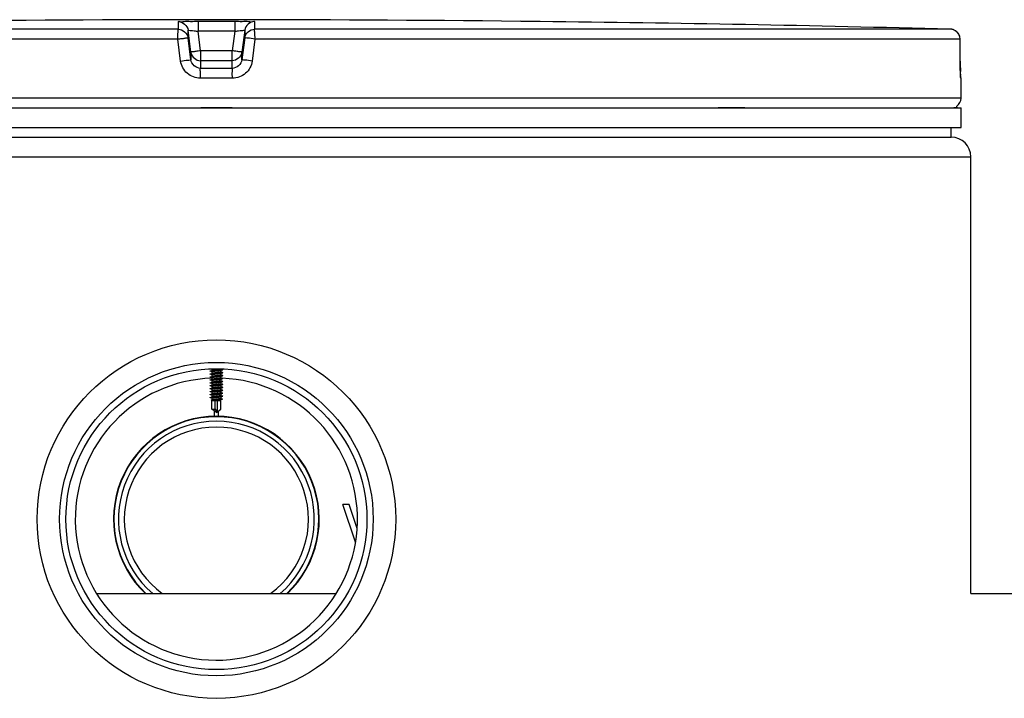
# Model space of a CAD drawing. Header units: millimetres. Extents: x 0 to 297, y 0 to 210.
# Tile 17 of 29: x 51 to 61, y 175 to 182. Entities that reach past the tile are written whole.
import ezdxf

# ---------------------------------------------------------------- set-up
doc = ezdxf.new("R2010")
doc.units = ezdxf.units.MM
doc.header["$LTSCALE"] = 16.335
doc.layers.get('0').update_dxf_attribs({"linetype": 'CONTINUOUS'})
for name, color, linetype in [('01_GLOBAL', 7, 'CONTINUOUS'), ('08_SURFACES', 7, 'CONTINUOUS'), ('AXES_REF', 7, 'CONTINUOUS')]:
    doc.layers.add(name, color=color, linetype=linetype)

msp = doc.modelspace()

# ---------------------------------------------------------------- linework, layer by layer
at = {"color": 9, "linetype": 'Continuous'}
for p, q in [((52.901, 181.991), (52.901, 182.069)), ((53.102, 182.072), (53.102, 181.97)), ((53.476, 182.072), (53.476, 181.97)), ((53.677, 182.069), (53.677, 181.991)), ((52.901, 181.991), (45.797, 181.991)), ((53, 181.903), (53, 181.982)), ((53.028, 181.757), (53, 181.982)), ((53.028, 181.678), (53, 181.903)), ((53.127, 181.77), (53.102, 181.97)), ((53.476, 181.97), (53.102, 181.97)), ((53.476, 181.97), (53.451, 181.77)), ((53.578, 181.982), (53.55, 181.757)), ((53.578, 181.903), (53.55, 181.678)), ((53.578, 181.982), (53.578, 181.903)), ((60.782, 181.991), (53.677, 181.991)), ((52.896, 181.891), (45.699, 181.891)), ((52.924, 181.666), (52.896, 181.891)), ((53.683, 181.891), (53.654, 181.666)), ((60.879, 181.891), (53.683, 181.891)), ((60.879, 181.891), (60.879, 181.892)), ((60.88, 181.666), (60.879, 181.891)), ((53.028, 181.757), (53.028, 181.678)), ((53.028, 181.757), (53.029, 181.75)), ((53.127, 181.77), (53.127, 181.591)), ((53.451, 181.77), (53.127, 181.77)), ((53.451, 181.591), (53.451, 181.77)), ((53.55, 181.757), (53.549, 181.751)), ((53.55, 181.678), (53.55, 181.757)), ((53.126, 181.669), (53.127, 181.669)), ((53.451, 181.669), (53.127, 181.669)), ((53.452, 181.669), (53.451, 181.669)), ((60.88, 181.666), (60.88, 181.667)), ((53.289, 181.591), (53.127, 181.591)), ((53.451, 181.591), (53.289, 181.591)), ((53.289, 181.491), (53.125, 181.491)), ((53.453, 181.491), (53.289, 181.491)), ((60.889, 181.491), (60.887, 181.491)), ((60.889, 181.288), (45.689, 181.288)), ((53.129, 181.192), (53.449, 181.192)), ((58.409, 181.192), (58.682, 181.192)), ((60.817, 181.192), (60.849, 181.192)), ((53.334, 178.46), (53.354, 178.454)), ((53.334, 178.34), (53.354, 178.334)), ((53.334, 178.22), (53.351, 178.215))]:
    msp.add_line(p, q, dxfattribs=at)
at = {"color": 7, "linetype": 'Continuous'}
for p, q in [((53.102, 182.072), (53.289, 182.072)), ((53.289, 182.072), (53.476, 182.072)), ((56.393, 182.072), (56.393, 182.072)), ((56.594, 182.069), (56.393, 182.072)), ((56.394, 182.072), (56.393, 182.072)), ((56.464, 182.071), (56.4, 182.071)), ((56.594, 182.069), (56.464, 182.071)), ((60.88, 181.667), (60.879, 181.891)), ((60.881, 181.65), (60.88, 181.667)), ((60.881, 181.638), (60.881, 181.654)), ((60.881, 181.622), (60.881, 181.641)), ((60.881, 181.607), (60.881, 181.625)), ((60.882, 181.596), (60.881, 181.61)), ((60.882, 181.582), (60.881, 181.6)), ((60.882, 181.57), (60.882, 181.586)), ((60.883, 181.558), (60.882, 181.573)), ((60.883, 181.548), (60.883, 181.561)), ((60.884, 181.539), (60.883, 181.551)), ((60.884, 181.53), (60.883, 181.541)), ((60.884, 181.525), (60.884, 181.533)), ((60.885, 181.52), (60.884, 181.527)), ((60.885, 181.516), (60.884, 181.522)), ((60.889, 181.288), (60.889, 181.491)), ((45.689, 181.188), (60.889, 181.188)), ((60.849, 181.188), (60.849, 181.192)), ((60.889, 180.988), (60.889, 181.188)), ((45.689, 180.988), (60.889, 180.988)), ((60.789, 180.888), (60.789, 180.988)), ((45.789, 180.888), (60.789, 180.888)), ((53.226, 178.501), (53.244, 178.506)), ((53.244, 178.493), (53.226, 178.498)), ((53.244, 178.523), (53.244, 178.506)), ((53.244, 178.523), (53.244, 178.523)), ((53.244, 178.506), (53.247, 178.507)), ((53.244, 178.494), (53.244, 178.476)), ((53.334, 178.508), (53.331, 178.507)), ((53.334, 178.523), (53.334, 178.52)), ((53.334, 178.521), (53.352, 178.516)), ((53.334, 178.521), (53.334, 178.521)), ((53.352, 178.513), (53.334, 178.508)), ((53.334, 178.508), (53.334, 178.49)), ((53.334, 178.491), (53.352, 178.486)), ((53.334, 178.491), (53.334, 178.491)), ((53.352, 178.483), (53.334, 178.478)), ((53.226, 178.471), (53.244, 178.476)), ((53.244, 178.463), (53.226, 178.468)), ((53.226, 178.441), (53.244, 178.446)), ((53.244, 178.433), (53.226, 178.438)), ((53.226, 178.411), (53.244, 178.416)), ((53.244, 178.403), (53.226, 178.408)), ((53.226, 178.381), (53.244, 178.386)), ((53.244, 178.476), (53.247, 178.477)), ((53.244, 178.464), (53.244, 178.446)), ((53.244, 178.446), (53.247, 178.447)), ((53.244, 178.434), (53.244, 178.416)), ((53.244, 178.416), (53.247, 178.417)), ((53.244, 178.404), (53.244, 178.386)), ((53.244, 178.386), (53.247, 178.387)), ((53.334, 178.478), (53.331, 178.477)), ((53.334, 178.448), (53.331, 178.447)), ((53.334, 178.418), (53.331, 178.417)), ((53.334, 178.388), (53.331, 178.387)), ((53.334, 178.478), (53.334, 178.46)), ((53.334, 178.461), (53.352, 178.456)), ((53.334, 178.461), (53.334, 178.461)), ((53.334, 178.46), (53.334, 178.46)), ((53.352, 178.453), (53.334, 178.448)), ((53.334, 178.448), (53.334, 178.43)), ((53.334, 178.431), (53.352, 178.426)), ((53.334, 178.431), (53.334, 178.431)), ((53.352, 178.423), (53.334, 178.418)), ((53.334, 178.418), (53.334, 178.4)), ((53.334, 178.401), (53.352, 178.396)), ((53.334, 178.401), (53.334, 178.401)), ((53.352, 178.393), (53.334, 178.388)), ((53.334, 178.388), (53.334, 178.37)), ((53.244, 178.373), (53.226, 178.378)), ((53.226, 178.351), (53.244, 178.356)), ((53.244, 178.343), (53.226, 178.348)), ((53.226, 178.321), (53.244, 178.326)), ((53.244, 178.313), (53.226, 178.318)), ((53.226, 178.291), (53.244, 178.296)), ((53.244, 178.283), (53.226, 178.288)), ((53.244, 178.374), (53.244, 178.356)), ((53.244, 178.356), (53.247, 178.357)), ((53.244, 178.344), (53.244, 178.326)), ((53.244, 178.326), (53.247, 178.327)), ((53.244, 178.314), (53.244, 178.296)), ((53.244, 178.296), (53.247, 178.297)), ((53.244, 178.284), (53.244, 178.266)), ((53.334, 178.358), (53.331, 178.357)), ((53.334, 178.328), (53.331, 178.327)), ((53.334, 178.298), (53.331, 178.297)), ((53.334, 178.371), (53.352, 178.366)), ((53.334, 178.371), (53.334, 178.371)), ((53.352, 178.363), (53.334, 178.358)), ((53.334, 178.358), (53.334, 178.34)), ((53.334, 178.341), (53.352, 178.336)), ((53.334, 178.341), (53.334, 178.341)), ((53.334, 178.34), (53.334, 178.34)), ((53.352, 178.333), (53.334, 178.328)), ((53.334, 178.328), (53.334, 178.31)), ((53.334, 178.311), (53.352, 178.306)), ((53.334, 178.311), (53.334, 178.311)), ((53.352, 178.303), (53.334, 178.298)), ((53.334, 178.298), (53.334, 178.28)), ((53.226, 178.261), (53.244, 178.266)), ((53.244, 178.253), (53.226, 178.258)), ((53.226, 178.231), (53.244, 178.236)), ((53.244, 178.223), (53.226, 178.228)), ((53.244, 178.198), (53.239, 178.203)), ((53.24, 178.205), (53.247, 178.207)), ((53.244, 178.266), (53.247, 178.267)), ((53.244, 178.254), (53.244, 178.236)), ((53.244, 178.236), (53.247, 178.237)), ((53.244, 178.224), (53.244, 178.206)), ((53.244, 178.11), (53.244, 178.198)), ((53.244, 178.198), (53.258, 178.198)), ((53.277, 178.11), (53.277, 178.198)), ((53.277, 178.198), (53.334, 178.198)), ((53.299, 178.085), (53.299, 178.198)), ((53.334, 178.268), (53.331, 178.267)), ((53.334, 178.238), (53.331, 178.237)), ((53.334, 178.208), (53.331, 178.207)), ((53.334, 178.281), (53.352, 178.276)), ((53.334, 178.281), (53.334, 178.281)), ((53.352, 178.273), (53.334, 178.268)), ((53.334, 178.268), (53.334, 178.25)), ((53.334, 178.251), (53.352, 178.246)), ((53.334, 178.251), (53.334, 178.251)), ((53.352, 178.243), (53.334, 178.238)), ((53.334, 178.238), (53.334, 178.22)), ((53.334, 178.221), (53.35, 178.216)), ((53.334, 178.221), (53.334, 178.221)), ((53.334, 178.22), (53.334, 178.22)), ((53.345, 178.211), (53.334, 178.208)), ((53.334, 178.11), (53.334, 178.208)), ((53.349, 178.213), (53.348, 178.212)), ((53.349, 178.213), (53.351, 178.215)), ((53.349, 178.213), (53.349, 178.213)), ((53.351, 178.215), (53.351, 178.215)), ((53.289, 178.078), (53.244, 178.11)), ((53.244, 178.11), (53.277, 178.11)), ((53.269, 178.038), (53.269, 178.092)), ((53.289, 178.078), (53.334, 178.11)), ((53.309, 178.038), (53.309, 178.092))]:
    msp.add_line(p, q, dxfattribs=at)
msp.add_lwpolyline([(60.885, 181.509), (60.885, 181.509), (60.885, 181.508), (60.886, 181.508), (60.886, 181.508), (60.885, 181.508), (60.885, 181.509), (60.885, 181.511), (60.885, 181.512), (60.885, 181.514), (60.885, 181.516)], dxfattribs=at)
msp.add_circle((53.289, 176.988), 1.83, dxfattribs=at)
for centre, radius, start, end in [((53.289, -106.762), 288.85, 89.3842, 90.6158), ((53.289, -106.766), 288.854, 88.51363, 89.34451), ((60.779, 181.891), 0.1, 0.4714, 88.5097), ((60.789, 181.491), 0.1, 0, 17.1257), ((60.789, 181.288), 0.1, 304.2644, 360), ((60.823, 181.192), 0.026, 0, 31.3783), ((53.289, 176.988), 1.44, 91.7908, 87.7134), ((53.289, 176.988), 1.05, 313.6213, 226.3787), ((53.289, 176.988), 1.046, 313.3944, 226.6057), ((53.289, 176.988), 1, 310.5258, 229.4742), ((53.289, 176.988), 0.94, 306.0331, 233.9669)]:
    msp.add_arc(centre, radius, start, end, dxfattribs=at)
at = {"color": 9, "linetype": 'Continuous'}
for centre, radius, start, end in [((60.779, 181.892), 0.0992, 81.1124, 88.488), ((60.779, 181.89), 0.101, 79.4269, 81.1292), ((60.779, 181.89), 0.101, 73.8494, 79.4265), ((60.779, 181.89), 0.101, 72.2555, 73.8487), ((60.779, 181.892), 0.0993, 65.3172, 72.2695), ((60.779, 181.891), 0.0994, 58.4648, 65.2941), ((54.102, 173.961), 7.87, 97.1115, 97.4756), ((52.476, 173.961), 7.87, 82.5244, 82.8885), ((64.348, 181.683), 3.467, 180.2832, 182.0541), ((60.787, 181.491), 0.1, 0.0387, 10.746)]:
    msp.add_arc(centre, radius, start, end, dxfattribs=at)
for points, knots in [([(52.901, 182.069), (52.901, 182.074), (52.933, 182.064), (52.963, 182.074), (53.031, 182.07), (53.077, 182.072), (53.102, 182.072)], [0, 0, 0, 0, 0.076793, 0.294399, 0.618544, 1, 1, 1, 1]), ([(53.476, 182.072), (53.502, 182.072), (53.547, 182.07), (53.615, 182.074), (53.646, 182.064), (53.677, 182.074), (53.677, 182.069)], [0, 0, 0, 0, 0.38169, 0.705926, 0.923307, 1, 1, 1, 1]), ([(52.896, 181.891), (52.896, 181.914), (52.894, 181.947), (52.9, 181.976), (52.898, 181.99), (52.901, 181.991)], [0, 0, 0, 0, 0.696171, 0.914588, 1, 1, 1, 1]), ([(52.896, 181.891), (52.909, 181.893), (52.932, 181.896), (52.967, 181.898), (52.983, 181.905), (53, 181.901), (53, 181.903)], [0, 0, 0, 0, 0.377925, 0.702743, 0.921906, 1, 1, 1, 1]), ([(53, 181.982), (53, 181.984), (53.017, 181.977), (53.032, 181.98), (53.066, 181.974), (53.089, 181.972), (53.102, 181.97)], [0, 0, 0, 0, 0.078331, 0.297814, 0.622419, 1, 1, 1, 1]), ([(53.476, 181.97), (53.489, 181.972), (53.512, 181.974), (53.546, 181.98), (53.562, 181.977), (53.578, 181.984), (53.578, 181.982)], [0, 0, 0, 0, 0.378196, 0.703407, 0.922257, 1, 1, 1, 1]), ([(53.683, 181.891), (53.658, 181.894), (53.624, 181.902), (53.593, 181.899), (53.58, 181.906), (53.578, 181.903)], [0, 0, 0, 0, 0.702776, 0.921913, 1, 1, 1, 1]), ([(53.683, 181.891), (53.683, 181.914), (53.684, 181.947), (53.678, 181.976), (53.68, 181.99), (53.677, 181.991)], [0, 0, 0, 0, 0.696141, 0.91458, 1, 1, 1, 1]), ([(53.078, 181.764), (53.066, 181.762), (53.055, 181.755), (53.028, 181.761), (53.028, 181.757)], [0, 0, 0, 0, 0.730974, 1, 1, 1, 1]), ([(53.55, 181.757), (53.55, 181.761), (53.523, 181.755), (53.513, 181.762), (53.5, 181.764)], [0, 0, 0, 0, 0.269026, 1, 1, 1, 1]), ([(52.924, 181.666), (52.948, 181.669), (52.982, 181.677), (53.014, 181.674), (53.027, 181.681), (53.028, 181.678)], [0, 0, 0, 0, 0.703014, 0.921992, 1, 1, 1, 1]), ([(53.125, 181.491), (53.078, 181.491), (52.979, 181.526), (52.93, 181.619), (52.924, 181.666)], [0, 0, 0, 0, 0.499277, 1, 1, 1, 1]), ([(53.654, 181.666), (53.648, 181.619), (53.599, 181.526), (53.501, 181.491), (53.453, 181.491)], [0, 0, 0, 0, 0.49977, 1, 1, 1, 1]), ([(53.654, 181.666), (53.63, 181.669), (53.596, 181.677), (53.565, 181.674), (53.552, 181.681), (53.55, 181.678)], [0, 0, 0, 0, 0.703014, 0.921992, 1, 1, 1, 1]), ([(53.125, 181.491), (53.125, 181.514), (53.132, 181.545), (53.121, 181.583), (53.127, 181.591)], [0, 0, 0, 0, 0.697837, 1, 1, 1, 1]), ([(53.453, 181.491), (53.453, 181.514), (53.446, 181.545), (53.457, 181.583), (53.451, 181.591)], [0, 0, 0, 0, 0.697838, 1, 1, 1, 1]), ([(60.887, 181.491), (60.881, 181.491), (60.891, 181.527), (60.883, 181.542), (60.883, 181.559)], [0, 0, 0, 0, 0.262433, 1, 1, 1, 1])]:
    msp.add_open_spline(points, degree=3, knots=knots, dxfattribs=at)
for points in [[(52.901, 182.069), (52.945, 182.069), (52.995, 182.025), (53, 181.982)], [(53.677, 182.069), (53.633, 182.069), (53.584, 182.025), (53.578, 181.982)], [(52.901, 181.991), (52.945, 181.991), (52.995, 181.947), (53, 181.903)], [(53.578, 181.903), (53.584, 181.947), (53.633, 181.991), (53.677, 181.991)], [(60.879, 181.891), (60.879, 181.923), (60.859, 181.959), (60.831, 181.976)], [(53.127, 181.591), (53.083, 181.591), (53.034, 181.635), (53.028, 181.678)], [(53.55, 181.678), (53.545, 181.635), (53.495, 181.591), (53.451, 181.591)]]:
    msp.add_open_spline(points, degree=3, dxfattribs=at)
at = {"color": 7, "linetype": 'Continuous'}
for points in [[(53.029, 181.75), (53.037, 181.709), (53.084, 181.67), (53.126, 181.669)], [(53.549, 181.751), (53.541, 181.709), (53.494, 181.67), (53.452, 181.669)], [(53.277, 178.11), (53.281, 178.104), (53.285, 178.098), (53.289, 178.092)]]:
    msp.add_open_spline(points, degree=3, dxfattribs=at)
for points, knots in [([(53.226, 178.498), (53.226, 178.498), (53.223, 178.499), (53.225, 178.5), (53.226, 178.501)], [0, 0, 0, 0, 0.506923, 1, 1, 1, 1]), ([(53.226, 178.501), (53.229, 178.501), (53.237, 178.502), (53.254, 178.504), (53.279, 178.506), (53.308, 178.508), (53.333, 178.51), (53.347, 178.512), (53.352, 178.513)], [0, 0, 0, 0, 0.070449, 0.185576, 0.415274, 0.66479, 0.875934, 1, 1, 1, 1]), ([(53.226, 178.471), (53.229, 178.471), (53.237, 178.472), (53.254, 178.474), (53.279, 178.476), (53.308, 178.478), (53.333, 178.48), (53.347, 178.482), (53.352, 178.483)], [0, 0, 0, 0, 0.070516, 0.185715, 0.415397, 0.66488, 0.875991, 1, 1, 1, 1]), ([(53.244, 178.494), (53.244, 178.494), (53.245, 178.495), (53.248, 178.496), (53.256, 178.498), (53.267, 178.499), (53.281, 178.501), (53.296, 178.502), (53.31, 178.504), (53.321, 178.505), (53.328, 178.506), (53.331, 178.507)], [0, 0, 0, 0, 0.012035, 0.036428, 0.125205, 0.259713, 0.424675, 0.600927, 0.767919, 0.906202, 1, 1, 1, 1]), ([(53.334, 178.52), (53.334, 178.519), (53.333, 178.519), (53.33, 178.518), (53.322, 178.516), (53.311, 178.515), (53.297, 178.513), (53.282, 178.512), (53.268, 178.51), (53.256, 178.508), (53.25, 178.507), (53.247, 178.507)], [0, 0, 0, 0, 0.012078, 0.036608, 0.1259, 0.261111, 0.426752, 0.603376, 0.770207, 0.907683, 1, 1, 1, 1]), ([(53.334, 178.49), (53.334, 178.489), (53.333, 178.489), (53.33, 178.488), (53.322, 178.486), (53.311, 178.485), (53.297, 178.483), (53.282, 178.482), (53.268, 178.48), (53.256, 178.478), (53.25, 178.477), (53.247, 178.477)], [0, 0, 0, 0, 0.01208, 0.036619, 0.125941, 0.261181, 0.426838, 0.60348, 0.770323, 0.907762, 1, 1, 1, 1]), ([(53.352, 178.513), (53.353, 178.513), (53.356, 178.514), (53.353, 178.515), (53.352, 178.516)], [0, 0, 0, 0, 0.506543, 1, 1, 1, 1]), ([(53.352, 178.483), (53.353, 178.483), (53.356, 178.484), (53.353, 178.485), (53.352, 178.486)], [0, 0, 0, 0, 0.506532, 1, 1, 1, 1]), ([(53.226, 178.468), (53.226, 178.468), (53.223, 178.469), (53.225, 178.47), (53.226, 178.471)], [0, 0, 0, 0, 0.50617, 1, 1, 1, 1]), ([(53.226, 178.438), (53.226, 178.438), (53.223, 178.439), (53.225, 178.44), (53.226, 178.441)], [0, 0, 0, 0, 0.505655, 1, 1, 1, 1]), ([(53.226, 178.408), (53.226, 178.408), (53.223, 178.409), (53.225, 178.41), (53.226, 178.411)], [0, 0, 0, 0, 0.506956, 1, 1, 1, 1]), ([(53.226, 178.441), (53.229, 178.441), (53.237, 178.442), (53.254, 178.444), (53.279, 178.446), (53.308, 178.448), (53.333, 178.45), (53.347, 178.452), (53.352, 178.453)], [0, 0, 0, 0, 0.070546, 0.185747, 0.415465, 0.664951, 0.876087, 1, 1, 1, 1]), ([(53.226, 178.411), (53.229, 178.411), (53.237, 178.412), (53.254, 178.414), (53.279, 178.416), (53.308, 178.418), (53.333, 178.42), (53.347, 178.422), (53.352, 178.423)], [0, 0, 0, 0, 0.070461, 0.185592, 0.415302, 0.664819, 0.875959, 1, 1, 1, 1]), ([(53.226, 178.381), (53.229, 178.381), (53.237, 178.382), (53.254, 178.384), (53.279, 178.386), (53.308, 178.388), (53.333, 178.39), (53.347, 178.392), (53.352, 178.393)], [0, 0, 0, 0, 0.070449, 0.185576, 0.415274, 0.66479, 0.875934, 1, 1, 1, 1]), ([(53.244, 178.464), (53.244, 178.464), (53.245, 178.465), (53.248, 178.466), (53.256, 178.468), (53.267, 178.469), (53.281, 178.471), (53.296, 178.472), (53.31, 178.474), (53.321, 178.475), (53.328, 178.476), (53.331, 178.477)], [0, 0, 0, 0, 0.012036, 0.03643, 0.125203, 0.259716, 0.424697, 0.600949, 0.767924, 0.906197, 1, 1, 1, 1]), ([(53.244, 178.434), (53.244, 178.434), (53.245, 178.435), (53.248, 178.436), (53.256, 178.438), (53.267, 178.439), (53.281, 178.441), (53.296, 178.442), (53.31, 178.444), (53.321, 178.445), (53.328, 178.446), (53.331, 178.447)], [0, 0, 0, 0, 0.01204, 0.036422, 0.125156, 0.259628, 0.424575, 0.600808, 0.767789, 0.906114, 1, 1, 1, 1]), ([(53.244, 178.404), (53.244, 178.404), (53.245, 178.405), (53.248, 178.406), (53.256, 178.408), (53.267, 178.409), (53.281, 178.411), (53.296, 178.412), (53.31, 178.414), (53.321, 178.415), (53.328, 178.416), (53.331, 178.417)], [0, 0, 0, 0, 0.012035, 0.036423, 0.125193, 0.2597, 0.424676, 0.600927, 0.76792, 0.906202, 1, 1, 1, 1]), ([(53.244, 178.374), (53.244, 178.374), (53.245, 178.375), (53.248, 178.376), (53.256, 178.378), (53.267, 178.379), (53.281, 178.381), (53.296, 178.382), (53.31, 178.384), (53.321, 178.385), (53.328, 178.386), (53.331, 178.387)], [0, 0, 0, 0, 0.012035, 0.036428, 0.125205, 0.259713, 0.424675, 0.600927, 0.767919, 0.906202, 1, 1, 1, 1]), ([(53.334, 178.46), (53.334, 178.459), (53.333, 178.459), (53.329, 178.457), (53.321, 178.456), (53.31, 178.455), (53.296, 178.453), (53.281, 178.451), (53.267, 178.45), (53.256, 178.448), (53.25, 178.447), (53.247, 178.447)], [0, 0, 0, 0, 0.015202, 0.04319, 0.137443, 0.274467, 0.439079, 0.612717, 0.775751, 0.909775, 1, 1, 1, 1]), ([(53.334, 178.43), (53.334, 178.429), (53.333, 178.429), (53.33, 178.428), (53.322, 178.426), (53.311, 178.425), (53.297, 178.423), (53.282, 178.422), (53.268, 178.42), (53.256, 178.418), (53.25, 178.417), (53.247, 178.417)], [0, 0, 0, 0, 0.012074, 0.036601, 0.125886, 0.261091, 0.426732, 0.603354, 0.770199, 0.907681, 1, 1, 1, 1]), ([(53.334, 178.4), (53.334, 178.399), (53.333, 178.399), (53.33, 178.398), (53.322, 178.396), (53.311, 178.395), (53.297, 178.393), (53.282, 178.392), (53.268, 178.39), (53.256, 178.388), (53.25, 178.387), (53.247, 178.387)], [0, 0, 0, 0, 0.012078, 0.036608, 0.1259, 0.261111, 0.426752, 0.603376, 0.770207, 0.907683, 1, 1, 1, 1]), ([(53.354, 178.454), (53.354, 178.454), (53.354, 178.455), (53.353, 178.455), (53.352, 178.456)], [0, 0, 0, 0, 0.126392, 1, 1, 1, 1]), ([(53.352, 178.453), (53.352, 178.453), (53.353, 178.453), (53.354, 178.454), (53.354, 178.454)], [0, 0, 0, 0, 0.37103, 1, 1, 1, 1]), ([(53.352, 178.423), (53.353, 178.423), (53.356, 178.424), (53.353, 178.425), (53.352, 178.426)], [0, 0, 0, 0, 0.50657, 1, 1, 1, 1]), ([(53.352, 178.393), (53.353, 178.393), (53.356, 178.394), (53.353, 178.395), (53.352, 178.396)], [0, 0, 0, 0, 0.506543, 1, 1, 1, 1]), ([(53.226, 178.378), (53.226, 178.378), (53.223, 178.379), (53.225, 178.38), (53.226, 178.381)], [0, 0, 0, 0, 0.506923, 1, 1, 1, 1]), ([(53.226, 178.348), (53.226, 178.348), (53.223, 178.349), (53.225, 178.35), (53.226, 178.351)], [0, 0, 0, 0, 0.50617, 1, 1, 1, 1]), ([(53.226, 178.318), (53.226, 178.318), (53.223, 178.319), (53.225, 178.32), (53.226, 178.321)], [0, 0, 0, 0, 0.505655, 1, 1, 1, 1]), ([(53.226, 178.288), (53.226, 178.288), (53.223, 178.289), (53.225, 178.29), (53.226, 178.291)], [0, 0, 0, 0, 0.506956, 1, 1, 1, 1]), ([(53.226, 178.351), (53.229, 178.351), (53.237, 178.352), (53.254, 178.354), (53.279, 178.356), (53.308, 178.358), (53.333, 178.36), (53.347, 178.362), (53.352, 178.363)], [0, 0, 0, 0, 0.070516, 0.185715, 0.415397, 0.66488, 0.875991, 1, 1, 1, 1]), ([(53.226, 178.321), (53.229, 178.321), (53.237, 178.322), (53.254, 178.324), (53.279, 178.326), (53.308, 178.328), (53.333, 178.33), (53.347, 178.332), (53.352, 178.333)], [0, 0, 0, 0, 0.070546, 0.185747, 0.415465, 0.664951, 0.876087, 1, 1, 1, 1]), ([(53.226, 178.291), (53.229, 178.291), (53.237, 178.292), (53.254, 178.294), (53.279, 178.296), (53.308, 178.298), (53.333, 178.3), (53.347, 178.302), (53.352, 178.303)], [0, 0, 0, 0, 0.070461, 0.185592, 0.415302, 0.664819, 0.875959, 1, 1, 1, 1]), ([(53.244, 178.344), (53.244, 178.344), (53.245, 178.345), (53.248, 178.346), (53.256, 178.348), (53.267, 178.349), (53.281, 178.351), (53.296, 178.352), (53.31, 178.354), (53.321, 178.355), (53.328, 178.356), (53.331, 178.357)], [0, 0, 0, 0, 0.012036, 0.03643, 0.125203, 0.259716, 0.424697, 0.600949, 0.767924, 0.906197, 1, 1, 1, 1]), ([(53.244, 178.314), (53.244, 178.314), (53.245, 178.315), (53.248, 178.316), (53.256, 178.318), (53.267, 178.319), (53.281, 178.321), (53.296, 178.322), (53.31, 178.324), (53.321, 178.325), (53.328, 178.326), (53.331, 178.327)], [0, 0, 0, 0, 0.01204, 0.036422, 0.125156, 0.259628, 0.424575, 0.600808, 0.767789, 0.906114, 1, 1, 1, 1]), ([(53.244, 178.284), (53.244, 178.284), (53.245, 178.285), (53.248, 178.286), (53.256, 178.288), (53.267, 178.289), (53.281, 178.291), (53.296, 178.292), (53.31, 178.294), (53.321, 178.295), (53.328, 178.296), (53.331, 178.297)], [0, 0, 0, 0, 0.012035, 0.036423, 0.125193, 0.2597, 0.424676, 0.600927, 0.76792, 0.906202, 1, 1, 1, 1]), ([(53.334, 178.37), (53.334, 178.369), (53.333, 178.369), (53.33, 178.368), (53.322, 178.366), (53.311, 178.365), (53.297, 178.363), (53.282, 178.362), (53.268, 178.36), (53.256, 178.358), (53.25, 178.357), (53.247, 178.357)], [0, 0, 0, 0, 0.01208, 0.036619, 0.125941, 0.261181, 0.426838, 0.60348, 0.770323, 0.907762, 1, 1, 1, 1]), ([(53.334, 178.34), (53.334, 178.339), (53.333, 178.339), (53.329, 178.337), (53.321, 178.336), (53.31, 178.335), (53.296, 178.333), (53.281, 178.331), (53.267, 178.33), (53.256, 178.328), (53.25, 178.327), (53.247, 178.327)], [0, 0, 0, 0, 0.015202, 0.04319, 0.137443, 0.274467, 0.439079, 0.612717, 0.775751, 0.909775, 1, 1, 1, 1]), ([(53.334, 178.31), (53.334, 178.309), (53.333, 178.309), (53.33, 178.308), (53.322, 178.306), (53.311, 178.305), (53.297, 178.303), (53.282, 178.302), (53.268, 178.3), (53.256, 178.298), (53.25, 178.297), (53.247, 178.297)], [0, 0, 0, 0, 0.012074, 0.036601, 0.125886, 0.261091, 0.426732, 0.603354, 0.770199, 0.907681, 1, 1, 1, 1]), ([(53.352, 178.363), (53.353, 178.363), (53.356, 178.364), (53.353, 178.365), (53.352, 178.366)], [0, 0, 0, 0, 0.506532, 1, 1, 1, 1]), ([(53.354, 178.334), (53.354, 178.334), (53.354, 178.335), (53.353, 178.335), (53.352, 178.336)], [0, 0, 0, 0, 0.126392, 1, 1, 1, 1]), ([(53.352, 178.333), (53.352, 178.333), (53.353, 178.333), (53.354, 178.334), (53.354, 178.334)], [0, 0, 0, 0, 0.37103, 1, 1, 1, 1]), ([(53.352, 178.303), (53.353, 178.303), (53.356, 178.304), (53.353, 178.305), (53.352, 178.306)], [0, 0, 0, 0, 0.50657, 1, 1, 1, 1]), ([(53.226, 178.258), (53.226, 178.258), (53.223, 178.259), (53.225, 178.26), (53.226, 178.261)], [0, 0, 0, 0, 0.506923, 1, 1, 1, 1]), ([(53.226, 178.228), (53.226, 178.228), (53.223, 178.229), (53.225, 178.23), (53.226, 178.231)], [0, 0, 0, 0, 0.50617, 1, 1, 1, 1]), ([(53.226, 178.261), (53.229, 178.261), (53.237, 178.262), (53.254, 178.264), (53.279, 178.266), (53.308, 178.268), (53.333, 178.27), (53.347, 178.272), (53.352, 178.273)], [0, 0, 0, 0, 0.070449, 0.185576, 0.415274, 0.66479, 0.875934, 1, 1, 1, 1]), ([(53.226, 178.231), (53.229, 178.231), (53.237, 178.232), (53.254, 178.234), (53.279, 178.236), (53.308, 178.238), (53.333, 178.24), (53.347, 178.242), (53.352, 178.243)], [0, 0, 0, 0, 0.070516, 0.185715, 0.415397, 0.66488, 0.875991, 1, 1, 1, 1]), ([(53.239, 178.203), (53.238, 178.204), (53.239, 178.204), (53.24, 178.204), (53.24, 178.205)], [0, 0, 0, 0, 0.542775, 1, 1, 1, 1]), ([(53.24, 178.205), (53.243, 178.205), (53.249, 178.206), (53.261, 178.207), (53.276, 178.208), (53.298, 178.21), (53.322, 178.211), (53.34, 178.213), (53.347, 178.214)], [0, 0, 0, 0, 0.068625, 0.182437, 0.328438, 0.490958, 0.800843, 1, 1, 1, 1]), ([(53.244, 178.254), (53.244, 178.254), (53.245, 178.255), (53.248, 178.256), (53.256, 178.258), (53.267, 178.259), (53.281, 178.261), (53.296, 178.262), (53.31, 178.264), (53.321, 178.265), (53.328, 178.266), (53.331, 178.267)], [0, 0, 0, 0, 0.012035, 0.036428, 0.125205, 0.259713, 0.424675, 0.600927, 0.767919, 0.906202, 1, 1, 1, 1]), ([(53.244, 178.224), (53.244, 178.224), (53.245, 178.225), (53.248, 178.226), (53.256, 178.228), (53.267, 178.229), (53.281, 178.231), (53.296, 178.232), (53.31, 178.234), (53.321, 178.235), (53.328, 178.236), (53.331, 178.237)], [0, 0, 0, 0, 0.012036, 0.03643, 0.125203, 0.259716, 0.424697, 0.600949, 0.767924, 0.906197, 1, 1, 1, 1]), ([(53.334, 178.28), (53.334, 178.279), (53.333, 178.279), (53.33, 178.278), (53.322, 178.276), (53.311, 178.275), (53.297, 178.273), (53.282, 178.272), (53.268, 178.27), (53.256, 178.268), (53.25, 178.267), (53.247, 178.267)], [0, 0, 0, 0, 0.012078, 0.036608, 0.1259, 0.261111, 0.426752, 0.603376, 0.770207, 0.907683, 1, 1, 1, 1]), ([(53.334, 178.25), (53.334, 178.249), (53.333, 178.249), (53.33, 178.248), (53.322, 178.246), (53.311, 178.245), (53.297, 178.243), (53.282, 178.242), (53.268, 178.24), (53.256, 178.238), (53.25, 178.237), (53.247, 178.237)], [0, 0, 0, 0, 0.01208, 0.036619, 0.125941, 0.261181, 0.426838, 0.60348, 0.770323, 0.907762, 1, 1, 1, 1]), ([(53.334, 178.22), (53.334, 178.219), (53.333, 178.219), (53.329, 178.217), (53.321, 178.216), (53.31, 178.215), (53.296, 178.213), (53.281, 178.211), (53.267, 178.21), (53.256, 178.208), (53.25, 178.207), (53.247, 178.207)], [0, 0, 0, 0, 0.015202, 0.04319, 0.137444, 0.274469, 0.439083, 0.612721, 0.775755, 0.909778, 1, 1, 1, 1]), ([(53.345, 178.211), (53.34, 178.21), (53.326, 178.208), (53.305, 178.205), (53.281, 178.202), (53.265, 178.199), (53.258, 178.198)], [0, 0, 0, 0, 0.18266, 0.454722, 0.754436, 1, 1, 1, 1]), ([(53.258, 178.198), (53.264, 178.199), (53.278, 178.2), (53.298, 178.202), (53.316, 178.205), (53.327, 178.206), (53.331, 178.207)], [0, 0, 0, 0, 0.259002, 0.556617, 0.824059, 1, 1, 1, 1]), ([(53.348, 178.212), (53.348, 178.212), (53.347, 178.212), (53.346, 178.211), (53.345, 178.211)], [0, 0, 0, 0, 0.194942, 1, 1, 1, 1]), ([(53.347, 178.214), (53.348, 178.214), (53.349, 178.214), (53.35, 178.215), (53.351, 178.215)], [0, 0, 0, 0, 0.351836, 1, 1, 1, 1]), ([(53.351, 178.215), (53.352, 178.215), (53.351, 178.216), (53.35, 178.216), (53.35, 178.216)], [0, 0, 0, 0, 0.540261, 1, 1, 1, 1]), ([(53.352, 178.273), (53.353, 178.273), (53.356, 178.274), (53.353, 178.275), (53.352, 178.276)], [0, 0, 0, 0, 0.506543, 1, 1, 1, 1]), ([(53.352, 178.243), (53.353, 178.243), (53.356, 178.244), (53.353, 178.245), (53.352, 178.246)], [0, 0, 0, 0, 0.506532, 1, 1, 1, 1]), ([(53.289, 178.092), (53.29, 178.091), (53.291, 178.089), (53.294, 178.086), (53.296, 178.084), (53.299, 178.085), (53.299, 178.085)], [0, 0, 0, 0, 0.28834, 0.560164, 0.790392, 1, 1, 1, 1])]:
    msp.add_open_spline(points, degree=3, knots=knots, dxfattribs=at)
at = {"layer": '01_GLOBAL', "color": 7, "linetype": 'Continuous'}
for p, q in [((45.789, 180.888), (60.789, 180.888)), ((60.989, 176.228), (60.989, 180.688))]:
    msp.add_line(p, q, dxfattribs=at)
at = {"layer": '01_GLOBAL', "color": 9, "linetype": 'Continuous'}
msp.add_line((45.589, 180.688), (60.989, 180.688), dxfattribs=at)
at = {"layer": '01_GLOBAL', "color": 7, "linetype": 'Continuous'}
msp.add_arc((60.789, 180.688), 0.2, 0, 90, dxfattribs=at)
at = {"layer": '08_SURFACES', "color": 7, "linetype": 'Continuous'}
for p, q in [((54.71, 176.752), (54.581, 177.138)), ((54.643, 177.138), (54.581, 177.138)), ((54.726, 176.891), (54.643, 177.138))]:
    msp.add_line(p, q, dxfattribs=at)
at = {"layer": 'AXES_REF', "color": 7, "linetype": 'Continuous'}
for p, q in [((52.066, 176.228), (54.512, 176.228)), ((60.989, 176.228), (96.645, 176.228))]:
    msp.add_line(p, q, dxfattribs=at)
for radius in [1.6, 1.536]:
    msp.add_circle((53.289, 176.988), radius, dxfattribs=at)

doc.saveas('drawing.dxf')
